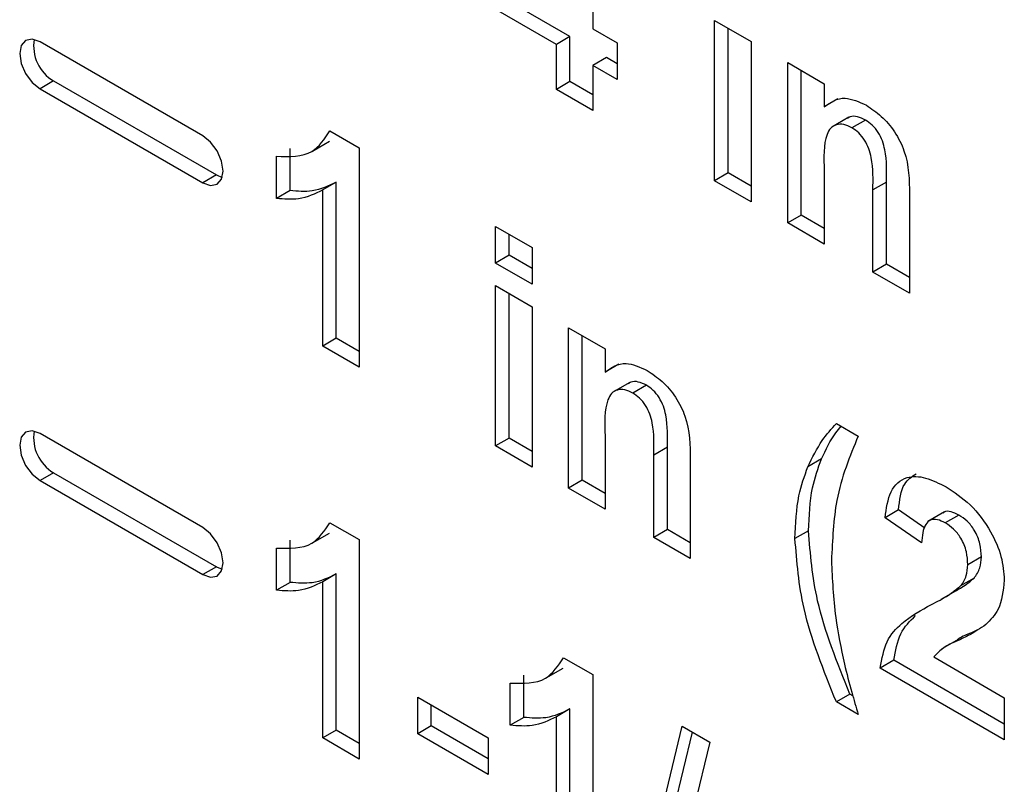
# Model space of a CAD drawing. Header units: inches. Extents: x 0.3 to 33.8, y 0.2 to 21.7.
# Tile 177 of 209: x 31.15 to 31.2527, y 13.6494 to 13.7291. Entities that reach past the tile are written whole.
import ezdxf

# ---------------------------------------------------------------- set-up
doc = ezdxf.new("R2010")
doc.units = ezdxf.units.IN
doc.header["$MEASUREMENT"] = 0

msp = doc.modelspace()

# ---------------------------------------------------------------- linework, layer by layer
at = {"color": 7, "linetype": 'Continuous', "lineweight": 25}
for p, q in [((31.20978785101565, 13.74221572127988), (31.20978785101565, 13.72814609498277)), ((31.20739456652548, 13.72735000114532), (31.1995257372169, 13.73189257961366)), ((31.20598035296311, 13.72653359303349), (31.19811152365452, 13.73107617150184)), ((31.22247951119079, 13.72902663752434), (31.22628700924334, 13.72682861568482)), ((31.22247951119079, 13.71231895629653), (31.22247951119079, 13.72902663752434)), ((31.20978785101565, 13.72814609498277), (31.21232618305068, 13.72668074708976)), ((31.22389372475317, 13.71313536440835), (31.22389372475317, 13.72821022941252)), ((31.16910201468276, 13.71700382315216), (31.15213145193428, 13.72680072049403)), ((31.20739456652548, 13.72735000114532), (31.20598035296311, 13.72653359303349)), ((31.20739456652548, 13.72266012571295), (31.20739456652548, 13.72735000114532)), ((31.22628700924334, 13.72682861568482), (31.22628700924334, 13.710120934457)), ((31.20598035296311, 13.72184371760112), (31.20598035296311, 13.72653359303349)), ((31.21232618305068, 13.72668074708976), (31.21232618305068, 13.72287022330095)), ((31.21120206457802, 13.72515197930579), (31.20978785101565, 13.72433557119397)), ((31.21232618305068, 13.7245030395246), (31.21120206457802, 13.72515197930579)), ((31.21232618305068, 13.72287022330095), (31.20978785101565, 13.72433557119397)), ((31.20978785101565, 13.72433557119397), (31.20978785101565, 13.7196456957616)), ((31.23009450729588, 13.7246305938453), (31.23390200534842, 13.72243257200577)), ((31.23009450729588, 13.70792291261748), (31.23009450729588, 13.7246305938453)), ((31.23150872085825, 13.7087393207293), (31.23150872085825, 13.72381418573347)), ((31.15354566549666, 13.72271788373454), (31.15213145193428, 13.72190147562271)), ((31.15354566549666, 13.72271788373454), (31.17051622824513, 13.71292098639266)), ((31.20739456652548, 13.72266012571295), (31.20598035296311, 13.72184371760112)), ((31.20978785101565, 13.72127851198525), (31.20739456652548, 13.72266012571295)), ((31.15213145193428, 13.72190147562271), (31.16910201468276, 13.71210457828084)), ((31.20978785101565, 13.7196456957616), (31.20598035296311, 13.72184371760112)), ((31.23390200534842, 13.72243257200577), (31.23390200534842, 13.72002351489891)), ((31.2353162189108, 13.72083992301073), (31.23390200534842, 13.72002351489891)), ((31.23646836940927, 13.71893720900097), (31.23470060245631, 13.71791669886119)), ((31.23821547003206, 13.71864410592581), (31.23680125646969, 13.71782769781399)), ((31.18236593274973, 13.71751213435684), (31.18541986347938, 13.71574913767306)), ((31.1805599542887, 13.71541546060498), (31.18232772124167, 13.71643597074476)), ((31.17820374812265, 13.71128862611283), (31.17820374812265, 13.71568538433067)), ((31.18541986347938, 13.71574913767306), (31.18541986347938, 13.69288599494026)), ((31.17678953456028, 13.710472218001), (31.17678953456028, 13.71486897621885)), ((31.17051622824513, 13.71292098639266), (31.16910201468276, 13.71210457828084)), ((31.17051622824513, 13.71292098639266), (31.17113192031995, 13.71267100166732)), ((31.22389372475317, 13.71313536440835), (31.22247951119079, 13.71231895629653)), ((31.22628700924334, 13.710120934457), (31.22247951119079, 13.71231895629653)), ((31.22628700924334, 13.71175375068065), (31.22389372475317, 13.71313536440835)), ((31.23390200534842, 13.71333219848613), (31.23390200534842, 13.70572489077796)), ((31.18302657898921, 13.71217759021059), (31.18161236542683, 13.71136118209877)), ((31.18161236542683, 13.69508401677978), (31.18161236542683, 13.71136118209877)), ((31.18302657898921, 13.6959004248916), (31.18302657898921, 13.71217759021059)), ((31.24039288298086, 13.71218428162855), (31.23897866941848, 13.71136787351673)), ((31.23897866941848, 13.70279419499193), (31.23897866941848, 13.71136787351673)), ((31.24039288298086, 13.70361060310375), (31.24039288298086, 13.71218428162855)), ((31.17820374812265, 13.71128862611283), (31.17678953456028, 13.710472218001)), ((31.24278616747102, 13.71092855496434), (31.24278616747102, 13.7005961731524)), ((31.23150872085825, 13.7087393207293), (31.23009450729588, 13.70792291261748)), ((31.23390200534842, 13.7073577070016), (31.23150872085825, 13.7087393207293)), ((31.19963452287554, 13.70754318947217), (31.20344202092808, 13.70534516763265)), ((31.19963452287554, 13.70373266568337), (31.19963452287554, 13.70754318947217)), ((31.23390200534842, 13.70572489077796), (31.23009450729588, 13.70792291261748)), ((31.20104873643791, 13.7045490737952), (31.20104873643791, 13.70672678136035)), ((31.20344202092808, 13.70534516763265), (31.20344202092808, 13.70153464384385)), ((31.20104873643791, 13.7045490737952), (31.19963452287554, 13.70373266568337)), ((31.20344202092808, 13.7031674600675), (31.20104873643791, 13.7045490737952)), ((31.20344202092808, 13.70153464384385), (31.19963452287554, 13.70373266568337)), ((31.24039288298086, 13.70361060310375), (31.23897866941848, 13.70279419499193)), ((31.24278616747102, 13.70222898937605), (31.24039288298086, 13.70361060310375)), ((31.24278616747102, 13.7005961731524), (31.23897866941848, 13.70279419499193)), ((31.19963452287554, 13.70138772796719), (31.20344202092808, 13.69918970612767)), ((31.19963452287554, 13.68468004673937), (31.19963452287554, 13.70138772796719)), ((31.20104873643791, 13.6854964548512), (31.20104873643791, 13.70057131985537)), ((31.20344202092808, 13.69918970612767), (31.20344202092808, 13.68248202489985)), ((31.20724951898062, 13.69699168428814), (31.21105701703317, 13.69479366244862)), ((31.20724951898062, 13.68028400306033), (31.20724951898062, 13.69699168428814)), ((31.18302657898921, 13.6959004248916), (31.18161236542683, 13.69508401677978)), ((31.18541986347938, 13.6945188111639), (31.18302657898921, 13.6959004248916)), ((31.208663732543, 13.68110041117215), (31.208663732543, 13.69617527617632)), ((31.18541986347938, 13.69288599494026), (31.18161236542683, 13.69508401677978)), ((31.21105701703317, 13.69479366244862), (31.21105701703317, 13.69238460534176)), ((31.21247123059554, 13.69320101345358), (31.21105701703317, 13.69238460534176)), ((31.21362338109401, 13.69129829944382), (31.21185561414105, 13.69027778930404)), ((31.2153704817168, 13.69100519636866), (31.21395626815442, 13.69018878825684)), ((31.23517117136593, 13.68702831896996), (31.23745567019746, 13.68570950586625)), ((31.16910201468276, 13.67617678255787), (31.15213145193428, 13.68597367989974)), ((31.21105701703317, 13.68569328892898), (31.21105701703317, 13.6780859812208)), ((31.20104873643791, 13.6854964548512), (31.19963452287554, 13.68468004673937)), ((31.20344202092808, 13.68248202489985), (31.19963452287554, 13.68468004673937)), ((31.20344202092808, 13.6841148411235), (31.20104873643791, 13.6854964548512)), ((31.2175478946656, 13.6845453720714), (31.21613368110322, 13.68372896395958)), ((31.21613368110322, 13.67515528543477), (31.21613368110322, 13.68372896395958)), ((31.2175478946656, 13.6759716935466), (31.2175478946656, 13.6845453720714)), ((31.21994117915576, 13.68328964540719), (31.21994117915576, 13.67295726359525)), ((31.23361870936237, 13.68332403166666), (31.2322044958, 13.68250762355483)), ((31.15354566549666, 13.68189084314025), (31.15213145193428, 13.68107443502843)), ((31.15354566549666, 13.68189084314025), (31.17051622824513, 13.67209394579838)), ((31.15213145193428, 13.68107443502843), (31.16910201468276, 13.67127753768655)), ((31.208663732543, 13.68110041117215), (31.20724951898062, 13.68028400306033)), ((31.21105701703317, 13.67971879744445), (31.208663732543, 13.68110041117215)), ((31.21105701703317, 13.6780859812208), (31.20724951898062, 13.68028400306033)), ((31.24166204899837, 13.67801661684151), (31.240247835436, 13.67720020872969)), ((31.24440305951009, 13.67612433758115), (31.24166204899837, 13.67801661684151)), ((31.24646376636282, 13.67781288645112), (31.24469599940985, 13.67679237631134)), ((31.24794442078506, 13.67747677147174), (31.24653020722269, 13.67666036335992)), ((31.18236593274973, 13.67668509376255), (31.18541986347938, 13.67492209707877)), ((31.24405533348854, 13.67457167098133), (31.240247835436, 13.67720020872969)), ((31.1805599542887, 13.6745884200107), (31.18232772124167, 13.67560893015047)), ((31.2175478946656, 13.6759716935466), (31.21613368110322, 13.67515528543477)), ((31.21994117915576, 13.6745900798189), (31.2175478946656, 13.6759716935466)), ((31.23227022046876, 13.67584025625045), (31.23085600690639, 13.67502384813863)), ((31.17820374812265, 13.67046158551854), (31.17820374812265, 13.67485834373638)), ((31.18541986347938, 13.67492209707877), (31.18541986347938, 13.65205895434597)), ((31.21994117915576, 13.67295726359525), (31.21613368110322, 13.67515528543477)), ((31.17678953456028, 13.66964517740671), (31.17678953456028, 13.67404193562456)), ((31.25029237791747, 13.67312145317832), (31.24887816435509, 13.6723050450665)), ((31.17051622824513, 13.67209394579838), (31.16910201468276, 13.67127753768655)), ((31.17051622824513, 13.67209394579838), (31.17113192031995, 13.67184396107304)), ((31.18302657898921, 13.6713505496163), (31.18161236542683, 13.67053414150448)), ((31.18302657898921, 13.65507338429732), (31.18302657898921, 13.6713505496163)), ((31.17820374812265, 13.67046158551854), (31.17678953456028, 13.66964517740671)), ((31.18161236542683, 13.65425697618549), (31.18161236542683, 13.67053414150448)), ((31.24953881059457, 13.67091384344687), (31.2481245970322, 13.67009743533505)), ((31.24610511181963, 13.66870200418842), (31.2478728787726, 13.6697225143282)), ((31.24794173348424, 13.6645598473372), (31.24617396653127, 13.66353933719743)), ((31.20673392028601, 13.66261775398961), (31.20978785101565, 13.66085475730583)), ((31.24115438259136, 13.66234395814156), (31.23974016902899, 13.66152755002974)), ((31.25268566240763, 13.655687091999), (31.24115438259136, 13.66234395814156)), ((31.24532846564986, 13.66269825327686), (31.25268566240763, 13.6584510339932)), ((31.20492794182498, 13.66052108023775), (31.20669570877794, 13.66154159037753)), ((31.25268566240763, 13.65405427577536), (31.23974016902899, 13.66152755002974)), ((31.20115752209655, 13.65557783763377), (31.20115752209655, 13.65997459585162)), ((31.20257173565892, 13.65639424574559), (31.20257173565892, 13.66079100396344)), ((31.20978785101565, 13.66085475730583), (31.20978785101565, 13.63799161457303)), ((31.19151186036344, 13.65850810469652), (31.19887302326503, 13.65425859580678)), ((31.19151186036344, 13.65469758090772), (31.19151186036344, 13.65850810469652)), ((31.23658538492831, 13.658826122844), (31.23517117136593, 13.65800971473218)), ((31.23745567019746, 13.65669090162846), (31.23517117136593, 13.65800971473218)), ((31.23688434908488, 13.65865353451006), (31.23658538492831, 13.658826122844)), ((31.25268566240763, 13.6584510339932), (31.25268566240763, 13.65405427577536)), ((31.19292607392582, 13.65551398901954), (31.19292607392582, 13.6576916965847)), ((31.20739456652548, 13.65728320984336), (31.20598035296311, 13.65646680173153)), ((31.20739456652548, 13.64100604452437), (31.20739456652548, 13.65728320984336)), ((31.20257173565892, 13.65639424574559), (31.20115752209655, 13.65557783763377)), ((31.20598035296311, 13.64018963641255), (31.20598035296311, 13.65646680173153)), ((31.18302657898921, 13.65507338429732), (31.18161236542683, 13.65425697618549)), ((31.18541986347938, 13.65369177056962), (31.18302657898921, 13.65507338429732)), ((31.19292607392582, 13.65551398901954), (31.19151186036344, 13.65469758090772)), ((31.19887302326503, 13.65208088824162), (31.19292607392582, 13.65551398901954)), ((31.21427752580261, 13.63539978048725), (31.21910432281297, 13.65547647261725)), ((31.21569173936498, 13.63621618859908), (31.22017382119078, 13.65485906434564)), ((31.21910432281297, 13.65547647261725), (31.22197184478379, 13.65382108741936)), ((31.18541986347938, 13.65205895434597), (31.18161236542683, 13.65425697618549)), ((31.19887302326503, 13.65044807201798), (31.19151186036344, 13.65469758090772)), ((31.19887302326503, 13.65425859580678), (31.19887302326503, 13.65044807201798)), ((31.22197184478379, 13.65382108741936), (31.21714901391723, 13.63374210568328))]:
    msp.add_line(p, q, dxfattribs=at)
at = {"color": 7, "linetype": 'Continuous', "lineweight": 25, "flags": 128}
for points in [[(31.15213145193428, 13.72680072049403), (31.15131965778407, 13.72708289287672), (31.15063145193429, 13.7269491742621), (31.15017160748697, 13.72641992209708), (31.15001013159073, 13.72557571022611), (31.15017160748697, 13.72454506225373), (31.15063145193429, 13.7234848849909), (31.15131965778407, 13.72255658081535), (31.15213145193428, 13.72190147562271)], [(31.16910201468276, 13.71210457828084), (31.16991380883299, 13.71182240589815), (31.17060201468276, 13.71195612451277), (31.17106185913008, 13.71248537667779), (31.17122333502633, 13.71332958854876), (31.17106185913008, 13.71436023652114), (31.17060201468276, 13.71542041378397), (31.16991380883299, 13.71634871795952), (31.16910201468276, 13.71700382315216)], [(31.15213145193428, 13.68597367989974), (31.15131965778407, 13.68625585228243), (31.15063145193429, 13.68612213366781), (31.15017160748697, 13.68559288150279), (31.15001013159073, 13.68474866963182), (31.15017160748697, 13.68371802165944), (31.15063145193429, 13.68265784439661), (31.15131965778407, 13.68172954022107), (31.15213145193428, 13.68107443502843)], [(31.16910201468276, 13.67127753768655), (31.16991380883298, 13.67099536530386), (31.17060201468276, 13.67112908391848), (31.17106185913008, 13.6716583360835), (31.17122333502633, 13.67250254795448), (31.17106185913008, 13.67353319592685), (31.17060201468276, 13.67459337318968), (31.16991380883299, 13.67552167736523), (31.16910201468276, 13.67617678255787)]]:
    msp.add_lwpolyline(points, dxfattribs=at)
at = {"color": 7, "linetype": 'Continuous', "lineweight": 25}
for centre, radius, start, end in [((31.1557117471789, 13.72637459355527), 0.00425011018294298, 170.8464433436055, 239.3592766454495), ((31.1557117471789, 13.68554755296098), 0.00425011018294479, 170.8464433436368, 239.3592766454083)]:
    msp.add_arc(centre, radius, start, end, dxfattribs=at)
for points, knots in [([(31.23390200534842, 13.72002351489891), (31.23457278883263, 13.72048965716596), (31.23577170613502, 13.72132281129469), (31.23752716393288, 13.72053399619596), (31.23830045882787, 13.72018651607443)], [0, 0, 0, 0, 0.5594910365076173, 1, 1, 1, 1]), ([(31.23830045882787, 13.72018651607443), (31.23882330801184, 13.71983413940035), (31.23986848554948, 13.71912973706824), (31.2413120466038, 13.71747254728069), (31.24277410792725, 13.71449902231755), (31.24278119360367, 13.71240116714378), (31.24278616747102, 13.71092855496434)], [0, 0, 0, 0, 0.1873300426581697, 0.3744734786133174, 0.5609048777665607, 0.9999999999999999, 0.9999999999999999, 0.9999999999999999, 0.9999999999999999]), ([(31.23821547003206, 13.71864410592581), (31.23792868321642, 13.71878008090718), (31.23735518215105, 13.71905199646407), (31.23669193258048, 13.71905618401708), (31.23640716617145, 13.71885779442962), (31.23631560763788, 13.7187940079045)], [0, 0, 0, 0, 0.4042832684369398, 0.808464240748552, 0.9999999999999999, 0.9999999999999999, 0.9999999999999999, 0.9999999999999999]), ([(31.24039288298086, 13.71218428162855), (31.24042390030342, 13.71327108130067), (31.24046265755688, 13.71462907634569), (31.24001406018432, 13.7164645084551), (31.23955929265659, 13.71737571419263), (31.23892905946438, 13.71816886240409), (31.23845339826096, 13.71848564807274), (31.23821547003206, 13.71864410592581)], [0, 0, 0, 0, 0.5005965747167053, 0.6255133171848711, 0.7503216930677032, 0.8751096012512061, 1, 1, 1, 1]), ([(31.17678953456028, 13.71486897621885), (31.1781321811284, 13.71482911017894), (31.18052551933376, 13.71475804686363), (31.18180446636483, 13.71667192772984), (31.18236593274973, 13.71751213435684)], [0, 0, 0, 0, 0.5609932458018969, 1, 1, 1, 1]), ([(31.23680125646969, 13.71782769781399), (31.23651235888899, 13.71796713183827), (31.23593463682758, 13.71824596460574), (31.23516201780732, 13.71819917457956), (31.23454225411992, 13.71784649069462), (31.23380097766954, 13.71644150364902), (31.23385710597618, 13.71471405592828), (31.23390200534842, 13.71333219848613)], [0, 0, 0, 0, 0.1250324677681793, 0.2500332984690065, 0.3750263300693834, 0.5000575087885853, 1, 1, 1, 1]), ([(31.23897866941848, 13.71136787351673), (31.23900968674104, 13.71245467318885), (31.2390484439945, 13.71381266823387), (31.23859984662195, 13.71564810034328), (31.23814507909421, 13.71655930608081), (31.23751484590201, 13.71735245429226), (31.23703918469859, 13.71766923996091), (31.23680125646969, 13.71782769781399)], [0, 0, 0, 0, 0.5005965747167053, 0.6255133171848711, 0.7503216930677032, 0.8751096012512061, 1, 1, 1, 1]), ([(31.18161236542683, 13.71136118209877), (31.18080870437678, 13.71096621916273), (31.17937294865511, 13.71026061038), (31.17757922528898, 13.71040753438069), (31.17678953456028, 13.710472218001)], [0, 0, 0, 0, 0.5597477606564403, 1, 1, 1, 1]), ([(31.18302657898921, 13.71217759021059), (31.18222291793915, 13.71178262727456), (31.18078716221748, 13.71107701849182), (31.17899343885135, 13.71122394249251), (31.17820374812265, 13.71128862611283)], [0, 0, 0, 0, 0.5597477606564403, 1, 1, 1, 1]), ([(31.21105701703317, 13.69238460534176), (31.21172780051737, 13.69285074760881), (31.21292671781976, 13.69368390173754), (31.21468217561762, 13.69289508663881), (31.21545547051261, 13.69254760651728)], [0, 0, 0, 0, 0.5594910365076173, 1, 1, 1, 1]), ([(31.21545547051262, 13.69254760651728), (31.21597831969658, 13.6921952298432), (31.21702349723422, 13.69149082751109), (31.21846705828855, 13.68983363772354), (31.21992911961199, 13.6868601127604), (31.21993620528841, 13.68476225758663), (31.21994117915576, 13.68328964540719)], [0, 0, 0, 0, 0.1873300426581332, 0.3744734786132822, 0.5609048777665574, 0.9999999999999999, 0.9999999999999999, 0.9999999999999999, 0.9999999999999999]), ([(31.2153704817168, 13.69100519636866), (31.21508369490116, 13.69114117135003), (31.2145101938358, 13.69141308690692), (31.21384694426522, 13.69141727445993), (31.21356217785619, 13.69121888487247), (31.21347061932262, 13.69115509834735)], [0, 0, 0, 0, 0.4042832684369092, 0.8084642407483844, 0.9999999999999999, 0.9999999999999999, 0.9999999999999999, 0.9999999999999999]), ([(31.2175478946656, 13.6845453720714), (31.21757891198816, 13.68563217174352), (31.21761766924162, 13.68699016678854), (31.21716907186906, 13.68882559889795), (31.21671430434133, 13.68973680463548), (31.21608407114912, 13.69052995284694), (31.2156084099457, 13.69084673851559), (31.2153704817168, 13.69100519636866)], [0, 0, 0, 0, 0.500596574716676, 0.6255133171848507, 0.7503216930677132, 0.8751096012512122, 1, 1, 1, 1]), ([(31.21395626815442, 13.69018878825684), (31.21366737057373, 13.69032822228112), (31.21308964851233, 13.69060705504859), (31.21231702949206, 13.69056026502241), (31.21169726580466, 13.69020758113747), (31.21095598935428, 13.68880259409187), (31.21101211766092, 13.68707514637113), (31.21105701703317, 13.68569328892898)], [0, 0, 0, 0, 0.1250324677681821, 0.2500332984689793, 0.3750263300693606, 0.5000575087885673, 1, 1, 1, 1]), ([(31.21613368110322, 13.68372896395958), (31.21616469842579, 13.68481576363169), (31.21620345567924, 13.68617375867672), (31.21575485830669, 13.68800919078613), (31.21530009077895, 13.68892039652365), (31.21466985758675, 13.68971354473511), (31.21419419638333, 13.69003033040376), (31.21395626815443, 13.69018878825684)], [0, 0, 0, 0, 0.500596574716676, 0.6255133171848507, 0.7503216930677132, 0.8751096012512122, 1, 1, 1, 1]), ([(31.2322044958, 13.68250762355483), (31.23266872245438, 13.6834609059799), (31.23349776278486, 13.68516332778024), (31.23465981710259, 13.68645842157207), (31.23517117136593, 13.68702831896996)], [0, 0, 0, 0, 0.5599566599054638, 1, 1, 1, 1]), ([(31.23361870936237, 13.68332403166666), (31.23406990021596, 13.6842932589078), (31.23465610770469, 13.6855525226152), (31.23548458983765, 13.68651544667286), (31.23567540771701, 13.6867372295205)], [0, 0, 0, 0, 0.7696777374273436, 1, 1, 1, 1]), ([(31.23745567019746, 13.68570950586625), (31.23656870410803, 13.6835866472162), (31.23498511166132, 13.679796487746), (31.23476175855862, 13.67489498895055), (31.23466350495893, 13.67273880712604)], [0, 0, 0, 0, 0.5600974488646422, 1, 1, 1, 1]), ([(31.23227022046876, 13.67584025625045), (31.2323371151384, 13.67738630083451), (31.23245659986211, 13.68014778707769), (31.23326354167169, 13.68235329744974), (31.23361870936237, 13.68332403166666)], [0, 0, 0, 0, 0.559859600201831, 1, 1, 1, 1]), ([(31.23085600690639, 13.67502384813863), (31.23092290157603, 13.67656989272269), (31.23104238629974, 13.67933137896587), (31.23184932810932, 13.68153688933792), (31.2322044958, 13.68250762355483)], [0, 0, 0, 0, 0.559859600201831, 1, 1, 1, 1]), ([(31.240247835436, 13.67720020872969), (31.24038378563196, 13.6781719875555), (31.240654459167, 13.68010677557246), (31.24228917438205, 13.68158729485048), (31.24445912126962, 13.68150204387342), (31.24589227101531, 13.68078430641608), (31.24660953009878, 13.68042509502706)], [0, 0, 0, 0, 0.2807518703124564, 0.5589701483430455, 0.7792745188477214, 1, 1, 1, 1]), ([(31.24166204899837, 13.67801661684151), (31.24177147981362, 13.67903130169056), (31.24195857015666, 13.68076607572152), (31.24304324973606, 13.68148101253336), (31.24349349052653, 13.68177777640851)], [0, 0, 0, 0, 0.584908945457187, 0.9999999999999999, 0.9999999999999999, 0.9999999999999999, 0.9999999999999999]), ([(31.24660953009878, 13.68042509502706), (31.24746724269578, 13.67986577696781), (31.24917831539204, 13.6787499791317), (31.25124380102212, 13.67601571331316), (31.25249988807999, 13.67313356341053), (31.25262371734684, 13.67151001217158), (31.25268566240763, 13.6706978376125)], [0, 0, 0, 0, 0.2805720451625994, 0.5597203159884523, 0.7797519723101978, 1, 1, 1, 1]), ([(31.24794442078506, 13.67747677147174), (31.24767170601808, 13.67760920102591), (31.24712684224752, 13.67787378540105), (31.24653606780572, 13.67790490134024), (31.24634022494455, 13.67771184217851), (31.24630783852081, 13.67767991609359)], [0, 0, 0, 0, 0.4554461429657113, 0.9099474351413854, 1, 1, 1, 1]), ([(31.25029237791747, 13.67312145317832), (31.25027215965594, 13.67356384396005), (31.25023184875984, 13.67444587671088), (31.24966985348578, 13.67583485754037), (31.2488230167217, 13.67690379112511), (31.24823761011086, 13.67728556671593), (31.24794442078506, 13.67747677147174)], [0, 0, 0, 0, 0.2806195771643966, 0.5594955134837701, 0.7793820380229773, 1, 1, 1, 1]), ([(31.17678953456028, 13.67404193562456), (31.1781321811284, 13.67400206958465), (31.18052551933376, 13.67393100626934), (31.18180446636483, 13.67584488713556), (31.18236593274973, 13.67668509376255)], [0, 0, 0, 0, 0.5609932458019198, 1, 1, 1, 1]), ([(31.24653020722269, 13.67666036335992), (31.24625341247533, 13.67679899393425), (31.24570039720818, 13.67707596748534), (31.24495566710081, 13.67702567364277), (31.24421409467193, 13.67632583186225), (31.24412080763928, 13.67529509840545), (31.24405533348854, 13.67457167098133)], [0, 0, 0, 0, 0.1872361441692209, 0.3740838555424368, 0.5606964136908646, 1, 1, 1, 1]), ([(31.24887816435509, 13.6723050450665), (31.24885794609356, 13.67274743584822), (31.24881763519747, 13.67362946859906), (31.24825563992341, 13.67501844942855), (31.24740880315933, 13.67608738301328), (31.24682339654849, 13.6764691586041), (31.24653020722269, 13.67666036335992)], [0, 0, 0, 0, 0.2806195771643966, 0.5594955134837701, 0.7793820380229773, 1, 1, 1, 1]), ([(31.23658538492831, 13.658826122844), (31.23526330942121, 13.66210778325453), (31.23290251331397, 13.6679677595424), (31.23246341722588, 13.67343481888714), (31.23227022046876, 13.67584025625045)], [0, 0, 0, 0, 0.5600125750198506, 1, 1, 1, 1]), ([(31.23517117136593, 13.65800971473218), (31.23384909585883, 13.6612913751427), (31.2314882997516, 13.66715135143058), (31.23104920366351, 13.67261841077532), (31.23085600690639, 13.67502384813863)], [0, 0, 0, 0, 0.5600125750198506, 1, 1, 1, 1]), ([(31.23466350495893, 13.67273880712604), (31.23474543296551, 13.67079111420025), (31.23489176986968, 13.66731221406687), (31.23566687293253, 13.66358940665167), (31.23600802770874, 13.66195084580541)], [0, 0, 0, 0, 0.5598588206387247, 1, 1, 1, 1]), ([(31.2481245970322, 13.67009743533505), (31.24835819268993, 13.67042273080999), (31.24877528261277, 13.67100355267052), (31.24884673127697, 13.67190740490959), (31.24887816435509, 13.6723050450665)], [0, 0, 0, 0, 0.5600606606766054, 1, 1, 1, 1]), ([(31.24953881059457, 13.67091384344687), (31.24977240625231, 13.67123913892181), (31.25018949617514, 13.67181996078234), (31.25026094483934, 13.67272381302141), (31.25029237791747, 13.67312145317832)], [0, 0, 0, 0, 0.5600606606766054, 1, 1, 1, 1]), ([(31.18302657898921, 13.6713505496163), (31.18222291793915, 13.67095558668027), (31.18078716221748, 13.67024997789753), (31.17899343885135, 13.67039690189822), (31.17820374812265, 13.67046158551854)], [0, 0, 0, 0, 0.5597477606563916, 1, 1, 1, 1]), ([(31.18161236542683, 13.67053414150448), (31.18080870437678, 13.67013917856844), (31.17937294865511, 13.66943356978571), (31.17757922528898, 13.6695804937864), (31.17678953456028, 13.66964517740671)], [0, 0, 0, 0, 0.5597477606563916, 1, 1, 1, 1]), ([(31.24768835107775, 13.6696340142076), (31.24788345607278, 13.66973858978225), (31.24854395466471, 13.67009261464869), (31.24912758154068, 13.6705743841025), (31.24953881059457, 13.67091384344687)], [0, 0, 0, 0, 0.2953904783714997, 1, 1, 1, 1]), ([(31.25268566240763, 13.6706978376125), (31.25255644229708, 13.66959687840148), (31.25232508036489, 13.66762566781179), (31.25124353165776, 13.66654777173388), (31.25076604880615, 13.66607190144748)], [0, 0, 0, 0, 0.55851932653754, 1, 1, 1, 1]), ([(31.24509446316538, 13.66815524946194), (31.2456934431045, 13.66846291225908), (31.24676259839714, 13.66901207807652), (31.24770858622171, 13.66976592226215), (31.2481245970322, 13.67009743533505)], [0, 0, 0, 0, 0.5602366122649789, 1, 1, 1, 1]), ([(31.23974016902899, 13.66152755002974), (31.23992499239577, 13.66250798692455), (31.24029476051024, 13.66446950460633), (31.24226912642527, 13.66661718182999), (31.24402217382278, 13.66757151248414), (31.24509446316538, 13.66815524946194)], [0, 0, 0, 0, 0.2795770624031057, 0.5593377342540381, 1, 1, 1, 1]), ([(31.24115438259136, 13.66234395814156), (31.24133505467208, 13.66333183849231), (31.24169651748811, 13.66530824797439), (31.24284239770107, 13.66643503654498), (31.24341552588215, 13.66699861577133)], [0, 0, 0, 0, 0.4998358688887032, 1, 1, 1, 1]), ([(31.25076604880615, 13.66607190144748), (31.25016127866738, 13.66566621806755), (31.24916481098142, 13.6649977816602), (31.24764336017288, 13.66430553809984), (31.24633649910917, 13.66374195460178), (31.24566418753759, 13.66304585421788), (31.24532846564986, 13.66269825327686)], [0, 0, 0, 0, 0.3399892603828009, 0.5601935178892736, 0.7803806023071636, 1, 1, 1, 1]), ([(31.24988230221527, 13.66552056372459), (31.24960993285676, 13.6653831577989), (31.24891774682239, 13.66503396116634), (31.24814158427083, 13.66479206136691), (31.24777963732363, 13.66445964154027), (31.2477698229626, 13.66445062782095)], [0, 0, 0, 0, 0.3869504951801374, 0.9833768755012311, 1, 1, 1, 1]), ([(31.20115752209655, 13.65997459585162), (31.20250016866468, 13.6599347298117), (31.20489350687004, 13.6598636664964), (31.20617245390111, 13.66177754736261), (31.20673392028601, 13.66261775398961)], [0, 0, 0, 0, 0.5609932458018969, 1, 1, 1, 1]), ([(31.23600802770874, 13.66195084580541), (31.23625734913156, 13.66097194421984), (31.23670260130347, 13.65922376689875), (31.23722554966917, 13.6574648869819), (31.23745567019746, 13.65669090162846)], [0, 0, 0, 0, 0.5599555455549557, 1, 1, 1, 1]), ([(31.20739456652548, 13.65728320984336), (31.20659090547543, 13.65688824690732), (31.20515514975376, 13.65618263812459), (31.20336142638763, 13.65632956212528), (31.20257173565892, 13.65639424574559)], [0, 0, 0, 0, 0.5597477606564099, 1, 1, 1, 1]), ([(31.20598035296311, 13.65646680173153), (31.20517669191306, 13.6560718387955), (31.20374093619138, 13.65536623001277), (31.20194721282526, 13.65551315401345), (31.20115752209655, 13.65557783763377)], [0, 0, 0, 0, 0.5597477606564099, 1, 1, 1, 1])]:
    msp.add_open_spline(points, degree=3, knots=knots, dxfattribs=at)

doc.saveas('drawing.dxf')
